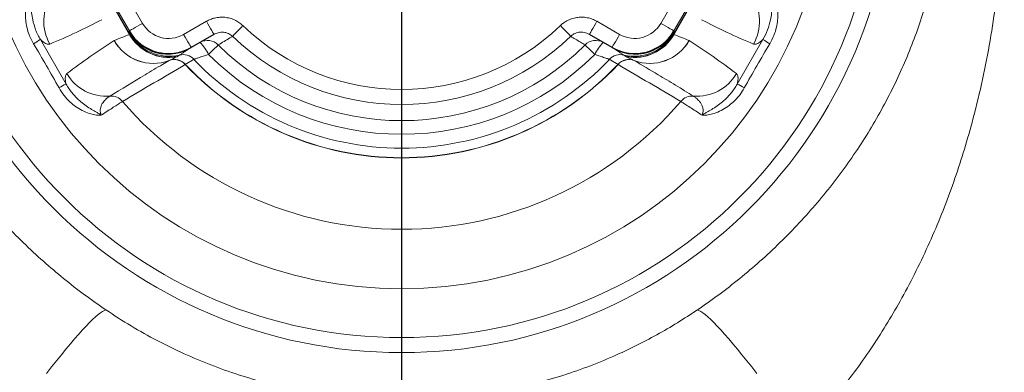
# Model space of a CAD drawing. Header units: millimetres. Extents: x -146 to 1188, y -526 to 1724.
# Tile 3 of 15: x -33 to 97, y -254 to -207. Entities that reach past the tile are written whole.
import ezdxf

# ---------------------------------------------------------------- set-up
doc = ezdxf.new("R2010")
doc.units = ezdxf.units.MM
doc.layers.add('FORMAT', color=7, linetype='Continuous')

# ---------------------------------------------------------------- blocks, each defined once
blk = doc.blocks.new('SW_CENTERMARKSYMBOL_1')
at = {"layer": 'FORMAT', "color": 0}
blk.add_line((0, -5), (0, -298.65), dxfattribs=at)

msp = doc.modelspace()

# ---------------------------------------------------------------- linework, layer by layer
at = {"color": 8, "linetype": 'Continuous', "lineweight": 18}
for p, q in [((-18.56, -209.03), (-20.5, -205.66)), ((-18.54, -209.02), (-20.49, -205.65)), ((-18.59, -208.53), (-20.09, -205.94)), ((-18.36, -204.94), (-16.86, -207.53)), ((51.82, -207.53), (53.32, -204.94)), ((55.45, -205.65), (53.5, -209.02)), ((55.46, -205.66), (53.52, -209.03)), ((55.05, -205.94), (53.55, -208.53)), ((-11.4, -209), (-8.39, -207.26)), ((43.35, -207.26), (46.35, -209)), ((-18.68, -208.59), (-18.59, -208.53)), ((53.55, -208.53), (53.64, -208.59)), ((-30.38, -209.68), (-26.98, -215.58)), ((61.94, -215.58), (65.34, -209.68))]:
    msp.add_line(p, q, dxfattribs=at)
at = {"color": 7, "linetype": 'Continuous', "lineweight": 25}
for p, q in [((-7.39, -208.99), (-10.4, -210.73)), ((45.35, -210.73), (42.35, -208.99)), ((-10.4, -210.73), (-10.49, -210.78)), ((45.44, -210.78), (45.35, -210.73))]:
    msp.add_line(p, q, dxfattribs=at)
at = {"color": 8, "linetype": 'Continuous', "lineweight": 18, "flags": 128}
for points in [[(-7.39, -208.99), (-7.41, -208.96), (-7.46, -208.86), (-7.56, -208.7), (-7.68, -208.49), (-7.83, -208.22), (-8.01, -207.92), (-8.19, -207.6), (-8.39, -207.26)], [(42.35, -208.99), (42.37, -208.96), (42.42, -208.86), (42.52, -208.7), (42.64, -208.49), (42.79, -208.22), (42.96, -207.92), (43.15, -207.6), (43.35, -207.26)], [(-18.59, -208.53), (-18.56, -208.51), (-18.46, -208.45), (-18.29, -208.36), (-18.08, -208.24), (-17.82, -208.09), (-17.52, -207.91), (-17.2, -207.73), (-16.86, -207.53)], [(-4.91, -209.24), (-4.85, -209.18), (-4.75, -209.07), (-4.61, -208.93), (-4.44, -208.75), (-4.24, -208.54), (-4.02, -208.32), (-3.79, -208.07), (-3.55, -207.82)], [(39.87, -209.24), (39.81, -209.18), (39.71, -209.07), (39.57, -208.93), (39.4, -208.75), (39.2, -208.54), (38.98, -208.32), (38.75, -208.07), (38.5, -207.82)], [(53.55, -208.53), (53.51, -208.51), (53.41, -208.45), (53.25, -208.36), (53.04, -208.24), (52.78, -208.09), (52.48, -207.91), (52.15, -207.73), (51.82, -207.53)], [(-10.4, -210.73), (-10.42, -210.7), (-10.47, -210.6), (-10.56, -210.44), (-10.69, -210.22), (-10.84, -209.96), (-11.01, -209.66), (-11.2, -209.34), (-11.4, -209)], [(45.35, -210.73), (45.37, -210.7), (45.43, -210.6), (45.52, -210.44), (45.65, -210.22), (45.8, -209.96), (45.97, -209.66), (46.16, -209.34), (46.35, -209)], [(-6.82, -210.38), (-6.88, -210.44), (-6.98, -210.54), (-7.1, -210.67), (-7.26, -210.82), (-7.45, -211.01), (-7.65, -211.21), (-7.87, -211.43), (-8.1, -211.66)], [(43.06, -211.66), (42.83, -211.43), (42.61, -211.21), (42.4, -211.01), (42.22, -210.82), (42.06, -210.67), (41.93, -210.54), (41.84, -210.44), (41.78, -210.38)], [(-10.05, -212.29), (-10.24, -212.4), (-10.98, -212.84), (-11.16, -212.95)], [(46.12, -212.95), (45.94, -212.84), (45.2, -212.41), (45.01, -212.29)], [(-11.16, -212.95), (-11.17, -212.95), (-11.17, -212.96), (-11.17, -212.96), (-11.17, -212.96), (-11.17, -212.96), (-11.18, -212.97), (-11.18, -212.97), (-11.18, -212.97)], [(46.14, -212.97), (46.14, -212.97), (46.14, -212.97), (46.13, -212.96), (46.13, -212.96), (46.13, -212.96), (46.13, -212.96), (46.12, -212.95), (46.12, -212.95)], [(-21.7, -245.5), (-21.9, -245.57), (-22.14, -245.7), (-22.42, -245.89), (-22.73, -246.13), (-23.08, -246.43), (-23.46, -246.78), (-23.87, -247.19), (-24.32, -247.65), (-24.8, -248.16), (-25.3, -248.72), (-25.84, -249.33), (-26.4, -249.99), (-26.99, -250.69), (-27.6, -251.44), (-28.24, -252.23), (-28.9, -253.06), (-29.58, -253.93)], [(56.66, -245.5), (56.86, -245.57), (57.1, -245.7), (57.38, -245.89), (57.69, -246.13), (58.04, -246.43), (58.42, -246.78), (58.83, -247.19), (59.28, -247.65), (59.75, -248.16), (60.26, -248.72), (60.8, -249.33), (61.36, -249.99), (61.95, -250.69), (62.56, -251.44), (63.2, -252.23), (63.86, -253.06), (64.53, -253.93)]]:
    msp.add_lwpolyline(points, dxfattribs=at)
at = {"color": 8, "linetype": 'Continuous', "lineweight": 18}
for radius in [65.18, 63.19, 56.72]:
    msp.add_circle((17.48, -185.98), radius, dxfattribs=at)
for centre, radius, start, end in [((-23.91, -207.27), 6.02, 145.4752, 209.9597), ((58.87, -207.27), 6.02, 330.0403, 34.5248), ((-13.49, -205.59), 6, 209.9999, 247.1188), ((17.48, -185.98), 30.32, 226.0981, 313.9019), ((48.44, -205.59), 6, 294.6587, 330), ((-40.29, -194.48), 18.14, 299.7261, 303.0899), ((-20.53, -209.95), 0.153, 114.2193, 122.6561), ((-15.42, -206.84), 5.99, 209.8489, 290.396), ((-15.41, -206.86), 5.97, 209.6559, 290.402), ((-13.37, -206.08), 5.97, 209.5818, 280.5723), ((-13.34, -205.89), 6, 210.009, 283.3654), ((-13.35, -206.02), 6, 210.0106, 280.7662), ((-8.24, -211.76), 1.97, 44.2944, 119.6835), ((17.48, -185.98), 32.29, 226.0981, 313.9019), ((43.19, -211.76), 1.97, 60.3165, 135.7056), ((48.3, -205.89), 6, 256.6346, 329.991), ((48.3, -206.02), 6, 259.2342, 329.989), ((48.34, -206.09), 5.96, 259.3909, 330.4549), ((50.37, -206.86), 5.97, 249.5848, 330.3573), ((50.38, -206.84), 5.99, 249.5913, 330.1638), ((55.49, -209.95), 0.153, 57.3439, 65.7807), ((75.25, -194.48), 18.14, 236.9101, 240.2739), ((-13.83, -214.42), 6.35, 25.6723, 43.4539), ((17.48, -185.98), 34.44, 225.1235, 314.8765), ((48.78, -214.42), 6.35, 136.5461, 154.3277), ((-12.62, -214.32), 2, 43.2209, 110.6631), ((-12.64, -214.31), 1.98, 42.5868, 110.2965), ((-13.31, -212.49), 0.0386, 114.2528, 122.6233), ((-11.5, -213.67), 2, 43.6514, 103.3015), ((17.48, -185.98), 38.09, 223.7099, 316.2901), ((17.48, -185.98), 36.25, 225.1235, 314.8765), ((46.46, -213.67), 2, 76.6985, 136.3486), ((47.58, -214.32), 2, 69.3369, 136.7791), ((47.6, -214.31), 1.98, 69.7035, 137.4132), ((48.27, -212.49), 0.0386, 57.3767, 65.7472), ((17.48, -185.98), 39.38, 223.2839, 316.7161), ((17.48, -185.98), 39.35, 223.2839, 316.7161), ((-21.65, -211.17), 6.02, 210.0404, 274.5247), ((56.61, -211.17), 6.02, 265.4753, 329.9596), ((-18.77, -231.75), 18.14, 116.9101, 120.2742), ((53.73, -231.75), 18.14, 59.7258, 63.0899), ((-21.03, -219.16), 2, 40.276, 94.2968), ((55.99, -219.16), 2, 85.7032, 139.724), ((17.48, -185.98), 48.84, 220.7758, 319.2242)]:
    msp.add_arc(centre, radius, start, end, dxfattribs=at)
at = {"color": 7, "linetype": 'Continuous', "lineweight": 25}
for centre, start, end in [((-13.49, -205.59), 247.1186, 299.9997), ((48.44, -205.59), 240.0003, 294.6588)]:
    msp.add_arc(centre, 6, start, end, dxfattribs=at)
for centre, major_axis, start_param, end_param in [((-13.4, -205.53), (5.2, 3), 3.141593, 4.712389), ((48.35, -205.53), (5.2, -3), 4.712389, 6.283185)]:
    msp.add_ellipse(centre, major_axis=major_axis, ratio=0.999987, start_param=start_param, end_param=end_param, dxfattribs=at)
at = {"color": 8, "linetype": 'Continuous', "lineweight": 18}
for centre, major_axis, start_param, end_param in [((-13.4, -205.53), (-3.46, -2), 0, 1.570796), ((48.35, -205.53), (-3.46, 2), 1.570796, 3.141593)]:
    msp.add_ellipse(centre, major_axis=major_axis, ratio=0.999962, start_param=start_param, end_param=end_param, dxfattribs=at)
for points, knots in [([(-21.7, -245.5), (-22.65, -244.83), (-24.56, -243.51), (-27.32, -241.35), (-30.03, -239.05), (-32.67, -236.6), (-35.21, -234), (-37.6, -231.31), (-39.84, -228.55), (-41.93, -225.7), (-43.87, -222.78), (-45.67, -219.77), (-47.32, -216.69), (-48.81, -213.57), (-50.13, -210.4), (-51.29, -207.19), (-52.21, -204.17), (-52.94, -201.34), (-53.51, -198.73), (-53.97, -196.09), (-54.28, -193.73), (-54.48, -191.67), (-54.61, -189.84), (-54.69, -187.94), (-54.69, -186.63), (-54.7, -185.98)], [0, 0, 0, 0, 0.048801, 0.097664, 0.146475, 0.197252, 0.248085, 0.298875, 0.348808, 0.398856, 0.44898, 0.49912, 0.549208, 0.599168, 0.647932, 0.696724, 0.745479, 0.783092, 0.820752, 0.858398, 0.895993, 0.920628, 0.945262, 0.972631, 1, 1, 1, 1]), ([(56.66, -245.5), (57.61, -244.83), (59.52, -243.51), (62.28, -241.35), (64.99, -239.05), (67.62, -236.6), (70.16, -234), (72.56, -231.31), (74.8, -228.55), (76.88, -225.7), (78.83, -222.78), (80.63, -219.77), (82.28, -216.69), (83.77, -213.57), (85.09, -210.4), (86.25, -207.19), (87.17, -204.17), (87.9, -201.34), (88.46, -198.73), (88.92, -196.09), (89.24, -193.73), (89.44, -191.67), (89.57, -189.84), (89.65, -187.94), (89.65, -186.63), (89.65, -185.98)], [0, 0, 0, 0, 0.048801, 0.097664, 0.146475, 0.197252, 0.248085, 0.298875, 0.348808, 0.398856, 0.44898, 0.49912, 0.549208, 0.599168, 0.647932, 0.696724, 0.745479, 0.783092, 0.820752, 0.858398, 0.895993, 0.920628, 0.945262, 0.972631, 1, 1, 1, 1]), ([(97.31, -185.98), (97.31, -187.49), (97.31, -190.72), (97.1, -195.67), (96.69, -200.81), (96.07, -205.96), (95.24, -211.1), (94.19, -216.24), (93, -220.93), (91.75, -225.19), (90.46, -229.02), (89.03, -232.82), (87.43, -236.59), (85.68, -240.3), (83.83, -243.82), (81.9, -247.14), (79.91, -250.28), (77.77, -253.35), (75.48, -256.34), (73.05, -259.24), (71.33, -261.07), (70.46, -261.99)], [0, 0, 0, 0, 0.05485, 0.117139, 0.179461, 0.241752, 0.305147, 0.368572, 0.431966, 0.480915, 0.529879, 0.578825, 0.628463, 0.678122, 0.727753, 0.772601, 0.817471, 0.862313, 0.908201, 0.954121, 1, 1, 1, 1]), ([(-31.29, -210.23), (-31.48, -209.89), (-31.86, -209.18), (-32.18, -208.12), (-32.34, -207.08), (-32.37, -206.08), (-32.25, -205.14), (-32.05, -204.43), (-31.87, -204), (-31.75, -203.79), (-31.68, -203.68), (-31.64, -203.62), (-31.62, -203.59), (-31.61, -203.59)], [0, 0, 0, 0, 0.164995, 0.334704, 0.465525, 0.608729, 0.75567, 0.871315, 0.933011, 0.965082, 0.981457, 0.998065, 1, 1, 1, 1]), ([(-31.61, -203.59), (-31.61, -203.59), (-31.61, -203.64), (-31.6, -203.7), (-31.6, -203.79), (-31.59, -203.91), (-31.59, -204.16), (-31.6, -204.63), (-31.6, -205.31), (-31.55, -206.15), (-31.38, -207.21), (-31.1, -208.18), (-30.74, -209.05), (-30.5, -209.47), (-30.38, -209.68)], [0, 0, 0, 0, 0.00169, 0.025502, 0.028498, 0.04595, 0.082916, 0.148712, 0.265597, 0.407314, 0.550264, 0.771786, 0.885897, 1, 1, 1, 1]), ([(65.34, -209.68), (65.56, -209.26), (66, -208.42), (66.34, -207.22), (66.5, -206.16), (66.56, -205.31), (66.56, -204.63), (66.55, -204.16), (66.55, -203.91), (66.56, -203.79), (66.56, -203.7), (66.57, -203.64), (66.57, -203.59), (66.57, -203.59)], [0, 0, 0, 0, 0.224721, 0.449599, 0.59195, 0.734334, 0.851249, 0.917062, 0.954038, 0.971494, 0.974492, 0.998309, 1, 1, 1, 1]), ([(66.57, -203.59), (66.58, -203.59), (66.6, -203.62), (66.64, -203.68), (66.71, -203.79), (66.83, -204), (67.01, -204.43), (67.21, -205.13), (67.32, -206.07), (67.3, -207.07), (67.14, -208.11), (66.82, -209.17), (66.44, -209.88), (66.25, -210.23)], [0, 0, 0, 0, 0.001935, 0.018543, 0.034918, 0.066989, 0.128685, 0.244329, 0.387358, 0.534476, 0.665297, 0.830299, 1, 1, 1, 1]), ([(-8.39, -207.26), (-8.21, -207.17), (-7.87, -206.99), (-7.27, -206.8), (-6.63, -206.7), (-5.95, -206.71), (-5.28, -206.83), (-4.65, -207.05), (-4.06, -207.38), (-3.72, -207.68), (-3.55, -207.82)], [0, 0, 0, 0, 0.112764, 0.225528, 0.35554, 0.485544, 0.614128, 0.742702, 0.871355, 1, 1, 1, 1]), ([(38.5, -207.82), (38.64, -207.71), (38.9, -207.47), (39.4, -207.16), (39.99, -206.9), (40.66, -206.74), (41.36, -206.69), (42.05, -206.76), (42.73, -206.94), (43.14, -207.15), (43.35, -207.26)], [0, 0, 0, 0, 0.1015, 0.204876, 0.334772, 0.468577, 0.599519, 0.734334, 0.865275, 1, 1, 1, 1]), ([(-18.54, -208.89), (-18.55, -208.88), (-18.56, -208.85), (-18.62, -208.73), (-18.67, -208.62), (-18.68, -208.6), (-18.68, -208.59)], [0, 0, 0, 0, 0.214983, 0.431304, 0.715013, 1, 1, 1, 1]), ([(-4.91, -209.24), (-5.09, -209.1), (-5.46, -208.83), (-6.14, -208.67), (-6.81, -208.72), (-7.21, -208.91), (-7.39, -208.99)], [0, 0, 0, 0, 0.25222, 0.508074, 0.770467, 1, 1, 1, 1]), ([(42.35, -208.99), (42.13, -208.89), (41.69, -208.69), (40.97, -208.68), (40.34, -208.87), (40.01, -209.13), (39.87, -209.24)], [0, 0, 0, 0, 0.2700301, 0.5376275, 0.7991577, 1, 1, 1, 1]), ([(53.64, -208.59), (53.64, -208.6), (53.63, -208.62), (53.58, -208.73), (53.51, -208.85), (53.5, -208.88), (53.5, -208.89)], [0, 0, 0, 0, 0.283429, 0.568697, 0.784083, 1, 1, 1, 1]), ([(-29.12, -210.27), (-29.18, -210.29), (-29.28, -210.32), (-29.47, -210.29), (-29.69, -210.2), (-29.99, -210.03), (-30.24, -209.8), (-30.38, -209.68)], [0, 0, 0, 0, 0.187398, 0.375453, 0.566031, 0.757794, 1, 1, 1, 1]), ([(-18.56, -209.03), (-18.55, -209.03), (-18.54, -209.03), (-18.54, -209.02), (-18.54, -209.02)], [0, 0, 0, 0, 0.614941, 1, 1, 1, 1]), ([(-4.91, -209.24), (-5.03, -209.31), (-5.15, -209.39), (-5.27, -209.46), (-5.79, -209.77), (-6.31, -210.08), (-6.82, -210.38)], [0.00168009, 0.00168009, 0.00168009, 0.00168009, 0.004, 0.004, 0.004, 0.01408242, 0.01408242, 0.01408242, 0.01408242]), ([(41.78, -210.38), (41.58, -210.26), (41.37, -210.14), (41.17, -210.02), (40.73, -209.76), (40.3, -209.5), (39.87, -209.24)], [0.00000002, 0.00000002, 0.00000002, 0.00000002, 0.004, 0.004, 0.004, 0.01240236, 0.01240236, 0.01240236, 0.01240236]), ([(53.5, -209.02), (53.5, -209.02), (53.5, -209.03), (53.51, -209.03), (53.52, -209.03)], [0, 0, 0, 0, 0.385059, 1, 1, 1, 1]), ([(65.34, -209.68), (65.2, -209.8), (64.95, -210.03), (64.66, -210.2), (64.43, -210.29), (64.24, -210.32), (64.13, -210.29), (64.08, -210.27)], [0, 0, 0, 0, 0.242162, 0.4289808, 0.6170575, 0.8081555, 1, 1, 1, 1]), ([(-27.91, -216.09), (-28.46, -215.1), (-29.01, -214.12), (-30.14, -212.17), (-30.71, -211.2), (-31.29, -210.23)], [0, 0, 0, 0, 0.5, 0.5, 1, 1, 1, 1]), ([(-10.49, -210.78), (-10.66, -210.88), (-10.84, -211), (-11.18, -211.22), (-11.34, -211.33), (-11.54, -211.46), (-11.61, -211.51), (-11.72, -211.58), (-11.77, -211.61), (-11.89, -211.69), (-11.94, -211.72), (-11.96, -211.73)], [0, 0, 0, 0, 0.25, 0.25, 0.5, 0.5, 0.625, 0.625, 0.75, 0.75, 1, 1, 1, 1]), ([(46.92, -211.73), (46.9, -211.72), (46.85, -211.69), (46.73, -211.61), (46.68, -211.58), (46.57, -211.51), (46.5, -211.47), (46.3, -211.33), (46.14, -211.23), (45.8, -211), (45.62, -210.88), (45.44, -210.78)], [0, 0, 0, 0, 0.25, 0.25, 0.375, 0.375, 0.5, 0.5, 0.75, 0.75, 1, 1, 1, 1]), ([(66.25, -210.23), (65.67, -211.2), (65.1, -212.17), (63.97, -214.12), (63.42, -215.1), (62.87, -216.09)], [0, 0, 0, 0, 0.5, 0.5, 1, 1, 1, 1]), ([(-13.33, -212.45), (-13.62, -212.63), (-14.68, -213.25), (-17.31, -214.82), (-19.63, -216.23), (-21.18, -217.17)], [0, 0, 0, 0, 0.109935, 0.403004, 1, 1, 1, 1]), ([(-12.28, -211.94), (-12.37, -211.99), (-12.72, -212.15), (-13.07, -212.32), (-13.33, -212.45)], [0, 0, 0, 0, 0.259634, 1, 1, 1, 1]), ([(-12.23, -211.92), (-12.23, -211.92), (-12.24, -211.93), (-12.27, -211.94), (-12.28, -211.94)], [0, 0, 0, 0, 0.38567, 1, 1, 1, 1]), ([(-11.96, -211.73), (-12, -211.76), (-12.09, -211.82), (-12.18, -211.89), (-12.23, -211.92)], [0, 0, 0, 0, 0.522518, 1, 1, 1, 1]), ([(-8.1, -211.66), (-8.34, -211.74), (-8.58, -211.81), (-9.03, -211.95), (-9.24, -212.02), (-9.6, -212.14), (-9.75, -212.19), (-9.92, -212.25), (-9.96, -212.26), (-10.02, -212.28), (-10.04, -212.29), (-10.05, -212.29)], [0, 0, 0, 0, 0.25, 0.25, 0.5, 0.5, 0.75, 0.75, 0.875, 0.875, 1, 1, 1, 1]), ([(45.01, -212.29), (45, -212.29), (44.98, -212.28), (44.92, -212.26), (44.88, -212.25), (44.77, -212.21), (44.7, -212.19), (44.55, -212.14), (44.47, -212.11), (44.29, -212.05), (44.19, -212.02), (43.99, -211.95), (43.88, -211.92), (43.54, -211.81), (43.3, -211.74), (43.06, -211.66)], [0, 0, 0, 0, 0.125, 0.125, 0.25, 0.25, 0.375, 0.375, 0.5, 0.5, 0.625, 0.625, 0.75, 0.75, 1, 1, 1, 1]), ([(47.18, -211.92), (47.14, -211.88), (47.05, -211.82), (46.96, -211.76), (46.92, -211.73)], [0, 0, 0, 0, 0.522511, 1, 1, 1, 1]), ([(47.24, -211.94), (47.22, -211.94), (47.2, -211.93), (47.19, -211.92), (47.18, -211.92)], [0, 0, 0, 0, 0.61433, 1, 1, 1, 1]), ([(48.28, -212.45), (48.19, -212.41), (47.85, -212.23), (47.5, -212.07), (47.24, -211.94)], [0, 0, 0, 0, 0.259634, 1, 1, 1, 1]), ([(56.14, -217.17), (55.35, -216.69), (53.8, -215.74), (51.18, -214.17), (49.35, -213.08), (48.29, -212.45)], [0, 0, 0, 0, 0.303932, 0.596997, 1, 1, 1, 1]), ([(-26.98, -215.58), (-27.02, -215.39), (-27.08, -215.06), (-27.09, -214.72), (-27.05, -214.48), (-26.98, -214.3), (-26.9, -214.22), (-26.87, -214.19)], [0, 0, 0, 0, 0.242162, 0.428981, 0.617057, 0.808156, 1, 1, 1, 1]), ([(61.82, -214.19), (61.86, -214.22), (61.94, -214.3), (62.01, -214.47), (62.05, -214.72), (62.04, -215.06), (61.97, -215.39), (61.94, -215.58)], [0, 0, 0, 0, 0.187398, 0.375453, 0.566031, 0.757794, 1, 1, 1, 1]), ([(-22.32, -219.69), (-22.32, -219.69), (-22.36, -219.69), (-22.43, -219.7), (-22.57, -219.7), (-22.81, -219.7), (-23.26, -219.65), (-23.97, -219.46), (-24.85, -219.09), (-25.7, -218.58), (-26.52, -217.92), (-27.28, -217.11), (-27.7, -216.43), (-27.91, -216.09)], [0, 0, 0, 0, 0.0019352, 0.0185432, 0.0349176, 0.0669891, 0.1286844, 0.2443295, 0.3873581, 0.5344766, 0.6652976, 0.8302988, 1, 1, 1, 1]), ([(-26.98, -215.58), (-26.73, -215.98), (-26.22, -216.78), (-25.35, -217.67), (-24.51, -218.34), (-23.8, -218.81), (-23.21, -219.15), (-22.81, -219.38), (-22.59, -219.5), (-22.49, -219.57), (-22.41, -219.62), (-22.36, -219.65), (-22.32, -219.69), (-22.32, -219.69)], [0, 0, 0, 0, 0.224721, 0.449599, 0.59195, 0.734334, 0.851249, 0.917062, 0.954038, 0.971494, 0.974491, 0.998309, 1, 1, 1, 1]), ([(57.28, -219.69), (57.28, -219.69), (57.32, -219.65), (57.37, -219.62), (57.45, -219.57), (57.55, -219.5), (57.77, -219.38), (58.17, -219.15), (58.76, -218.81), (59.47, -218.34), (60.3, -217.67), (61.18, -216.78), (61.69, -215.98), (61.94, -215.58)], [0, 0, 0, 0, 0.0016908, 0.0255086, 0.0285057, 0.0459623, 0.0829378, 0.1487509, 0.2656658, 0.40805, 0.5504008, 0.775279, 1, 1, 1, 1]), ([(62.87, -216.09), (62.67, -216.42), (62.25, -217.1), (61.48, -217.91), (60.66, -218.57), (59.81, -219.09), (58.94, -219.46), (58.22, -219.65), (57.76, -219.7), (57.53, -219.7), (57.39, -219.7), (57.32, -219.69), (57.28, -219.69), (57.28, -219.69)], [0, 0, 0, 0, 0.164995, 0.334703, 0.465525, 0.608729, 0.75567, 0.871315, 0.933011, 0.965082, 0.981457, 0.998065, 1, 1, 1, 1]), ([(-21.18, -217.17), (-21.27, -217.23), (-21.44, -217.35), (-21.79, -217.66), (-22.08, -218), (-22.27, -218.3), (-22.4, -218.62), (-22.46, -218.95), (-22.44, -219.26), (-22.39, -219.5), (-22.34, -219.62), (-22.32, -219.69)], [0, 0, 0, 0, 0.234148, 0.468353, 0.585057, 0.701625, 0.786315, 0.870579, 0.936445, 0.966384, 1, 1, 1, 1]), ([(57.28, -219.69), (57.32, -219.57), (57.4, -219.34), (57.41, -219.05), (57.39, -218.71), (57.26, -218.35), (57.05, -218.01), (56.75, -217.66), (56.4, -217.35), (56.22, -217.23), (56.14, -217.17)], [0, 0, 0, 0, 0.062614, 0.115441, 0.168501, 0.291399, 0.41137, 0.531524, 0.765786, 1, 1, 1, 1]), ([(-19.51, -217.87), (-19.59, -217.93), (-19.76, -218.04), (-20.23, -218.34), (-20.87, -218.75), (-21.57, -219.21), (-22.1, -219.55), (-22.32, -219.69)], [0, 0, 0, 0, 0.208483, 0.422991, 0.630973, 0.84485, 1, 1, 1, 1]), ([(57.28, -219.69), (57.05, -219.55), (56.54, -219.21), (55.83, -218.76), (55.2, -218.35), (54.72, -218.04), (54.55, -217.93), (54.47, -217.87)], [0, 0, 0, 0, 0.15515, 0.363146, 0.577009, 0.785491, 1, 1, 1, 1]), ([(56.66, -245.5), (55.78, -246.07), (54.03, -247.23), (51.29, -248.81), (48.48, -250.29), (45.4, -251.73), (42.04, -253.1), (38.39, -254.35), (34.64, -255.42), (30.8, -256.28), (26.87, -256.93), (23.33, -257.31), (20.2, -257.49), (17.39, -257.54), (14.48, -257.48), (11.5, -257.29), (8.5, -256.97), (5.51, -256.51), (2.52, -255.92), (-0.71, -255.14), (-4.15, -254.12), (-7.79, -252.83), (-11.39, -251.32), (-14.92, -249.59), (-18.39, -247.66), (-20.59, -246.22), (-21.7, -245.5)], [0, 0, 0, 0, 0.038035, 0.076069, 0.114423, 0.152776, 0.199072, 0.245403, 0.291697, 0.339391, 0.387126, 0.434819, 0.467383, 0.5, 0.535881, 0.571779, 0.60766, 0.644188, 0.680735, 0.717263, 0.763682, 0.810138, 0.856557, 0.904358, 0.952198, 1, 1, 1, 1])]:
    msp.add_open_spline(points, degree=3, knots=knots, dxfattribs=at)
for points in [[(-22.22, -207.04), (-24.47, -208.21), (-26.77, -209.29), (-29.12, -210.27)], [(64.08, -210.27), (61.73, -209.29), (59.43, -208.21), (57.18, -207.04)], [(-26.87, -214.19), (-24.84, -212.64), (-22.75, -211.19), (-20.61, -209.82)], [(-20.59, -209.81), (-19.94, -209.51), (-19.26, -209.25), (-18.56, -209.03)], [(-18.54, -209.02), (-18.54, -208.98), (-18.54, -208.93), (-18.54, -208.89)], [(53.5, -208.89), (53.5, -208.93), (53.5, -208.98), (53.5, -209.02)], [(53.52, -209.03), (54.22, -209.25), (54.89, -209.51), (55.55, -209.81)], [(55.57, -209.82), (57.71, -211.19), (59.79, -212.64), (61.82, -214.19)], [(-11.18, -212.97), (-13.97, -214.62), (-16.74, -216.25), (-19.51, -217.87)], [(54.47, -217.87), (51.7, -216.25), (48.93, -214.62), (46.14, -212.97)]]:
    msp.add_open_spline(points, degree=3, dxfattribs=at)

# ---------------------------------------------------------------- block references
at = {"layer": 'FORMAT'}
msp.add_blockref('SW_CENTERMARKSYMBOL_1', (17.48, -185.98), dxfattribs=at)

doc.saveas('drawing.dxf')
